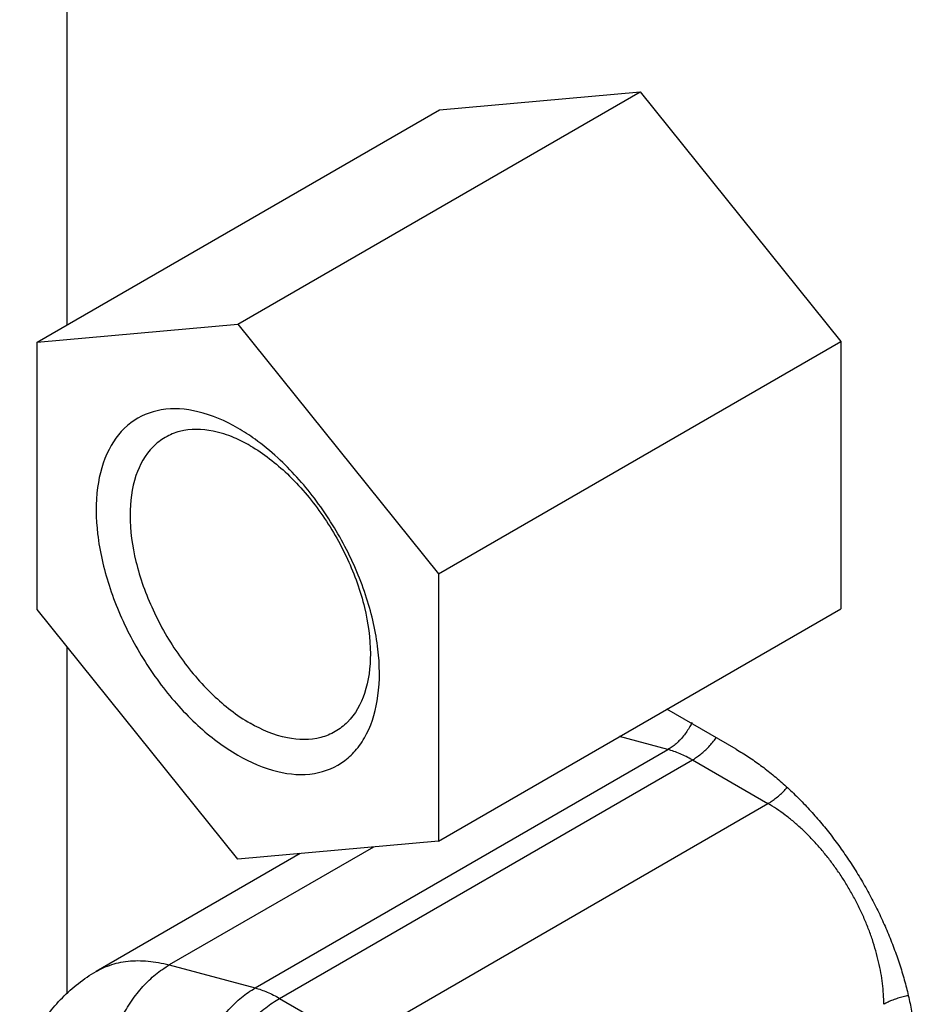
# Model space of a CAD drawing. Header units: inches. Extents: x 0 to 34, y 0 to 22.
# Tile 8 of 54: x 3.634 to 4.225, y 9.175 to 9.824. Entities that reach past the tile are written whole.
import ezdxf

# ---------------------------------------------------------------- set-up
doc = ezdxf.new("R2010")
doc.units = ezdxf.units.IN
doc.header["$LTSCALE"] = 1.87
doc.header["$MEASUREMENT"] = 0
doc.layers.get('0').update_dxf_attribs({"linetype": 'CONTINUOUS'})

msp = doc.modelspace()

# ---------------------------------------------------------------- linework, layer by layer
at = {"color": 7, "linetype": 'CONTINUOUS'}
for p, q in [((3.66509, 9.62306), (3.66509, 10.22717)), ((3.77752, 9.62343), (4.04269, 9.77654)), ((3.91046, 9.76473), (4.04269, 9.77654)), ((4.04269, 9.77654), (4.17492, 9.61204)), ((3.64529, 9.61163), (3.91046, 9.76473)), ((3.64529, 9.61163), (3.77752, 9.62343)), ((3.77752, 9.62343), (3.90975, 9.45894)), ((3.64529, 9.43533), (3.64529, 9.61163)), ((3.90975, 9.45894), (4.17492, 9.61204)), ((4.17492, 9.61204), (4.17492, 9.43574)), ((3.90975, 9.45894), (3.90975, 9.28264)), ((3.90975, 9.28264), (4.17492, 9.43574)), ((3.77752, 9.27083), (3.64529, 9.43533)), ((3.66509, 9.18202), (3.66509, 9.4107)), ((4.10596, 9.34326), (4.06035, 9.36959)), ((4.06102, 9.34305), (4.02916, 9.35158)), ((3.78898, 9.18593), (4.06102, 9.34305)), ((3.80508, 9.17908), (4.07712, 9.33619)), ((4.07712, 9.33619), (4.12695, 9.30742)), ((3.85491, 9.15031), (4.12695, 9.30742)), ((3.90975, 9.28264), (3.77752, 9.27083)), ((3.8187, 9.27451), (3.68416, 9.19681)), ((3.86688, 9.27881), (3.73235, 9.20111)), ((3.73235, 9.20111), (3.78898, 9.18593)), ((3.80508, 9.17908), (3.85491, 9.15031))]:
    msp.add_line(p, q, dxfattribs=at)
for points, knots in [([(3.77752, 9.55491), (3.76931, 9.55965), (3.75302, 9.5668), (3.72763, 9.56891), (3.70553, 9.55984), (3.69055, 9.54053), (3.68362, 9.51445), (3.68415, 9.48369), (3.69187, 9.45028), (3.70617, 9.41667), (3.72594, 9.38539), (3.74967, 9.35886), (3.76806, 9.34482), (3.77752, 9.33936)], [0, 0, 0, 0, 0.085697, 0.158612, 0.224311, 0.292577, 0.371546, 0.463985, 0.568181, 0.679701, 0.792732, 0.901245, 1, 1, 1, 1]), ([(3.76121, 9.55295), (3.75392, 9.55441), (3.74279, 9.55473), (3.73268, 9.5505), (3.72972, 9.54879)], [0, 0, 0, 0, 0.685696, 1, 1, 1, 1]), ([(3.72972, 9.54879), (3.72676, 9.54708), (3.71803, 9.54043), (3.70842, 9.52262), (3.70526, 9.49605), (3.70955, 9.46577), (3.72084, 9.43431), (3.73807, 9.40446), (3.75966, 9.37897), (3.77681, 9.36553), (3.78569, 9.3604)], [0, 0, 0, 0, 0.045374, 0.144463, 0.262509, 0.400452, 0.552634, 0.709882, 0.86203, 1, 1, 1, 1]), ([(3.78569, 9.54329), (3.79456, 9.53817), (3.81171, 9.52473), (3.8333, 9.49924), (3.85054, 9.46938), (3.86182, 9.43792), (3.86612, 9.40765), (3.86296, 9.38107), (3.85334, 9.36326), (3.84462, 9.35662), (3.84166, 9.35491)], [0, 0, 0, 0, 0.13797, 0.290118, 0.447366, 0.599548, 0.737491, 0.855537, 0.954626, 1, 1, 1, 1]), ([(3.85581, 9.34327), (3.85837, 9.34636), (3.86542, 9.35724), (3.87142, 9.37982), (3.87089, 9.41058), (3.86317, 9.44398), (3.84888, 9.4776), (3.8291, 9.50888), (3.81269, 9.52723), (3.80382, 9.53536)], [0, 0, 0, 0, 0.05589, 0.178379, 0.321762, 0.483382, 0.656362, 0.831684, 1, 1, 1, 1]), ([(3.84166, 9.35491), (3.8387, 9.3532), (3.82858, 9.34897), (3.80835, 9.34954), (3.79328, 9.35602), (3.78569, 9.3604)], [0, 0, 0, 0, 0.17296, 0.550295, 1, 1, 1, 1]), ([(4.07699, 9.3609), (4.07652, 9.35997), (4.07542, 9.35794), (4.07354, 9.35496), (4.07205, 9.35297), (4.07128, 9.35201)], [0, 0, 0, 0, 0.295399, 0.651659, 1, 1, 1, 1]), ([(4.07128, 9.35201), (4.07053, 9.35109), (4.06897, 9.34931), (4.06645, 9.3469), (4.06382, 9.3448), (4.06196, 9.34359), (4.06102, 9.34305)], [0, 0, 0, 0, 0.261775, 0.515881, 0.761985, 1, 1, 1, 1]), ([(4.07712, 9.33619), (4.07807, 9.33674), (4.07996, 9.33795), (4.0827, 9.34001), (4.08539, 9.34234), (4.0871, 9.34404), (4.08795, 9.34493)], [0, 0, 0, 0, 0.235255, 0.481055, 0.736386, 1, 1, 1, 1]), ([(4.08795, 9.34493), (4.08881, 9.34585), (4.0905, 9.34775), (4.09208, 9.34976), (4.09286, 9.3508), (4.09287, 9.35082)], [0, 0, 0, 0, 0.49186, 0.99328, 1, 1, 1, 1]), ([(3.77752, 9.33936), (3.78573, 9.33462), (3.80202, 9.32746), (3.82741, 9.32536), (3.84566, 9.33285), (3.85351, 9.3405), (3.85581, 9.34327)], [0, 0, 0, 0, 0.334045, 0.618262, 0.874354, 1, 1, 1, 1]), ([(4.07712, 9.33619), (4.07579, 9.33697), (4.07312, 9.33841), (4.06907, 9.34029), (4.06505, 9.34185), (4.06235, 9.34269), (4.06102, 9.34305)], [0, 0, 0, 0, 0.263528, 0.518069, 0.763536, 1, 1, 1, 1]), ([(4.10596, 9.34326), (4.10871, 9.34167), (4.1142, 9.33828), (4.12226, 9.33265), (4.13025, 9.32644), (4.13812, 9.31967), (4.14585, 9.31238), (4.15339, 9.30458), (4.16071, 9.29633), (4.16777, 9.28767), (4.17454, 9.27862), (4.181, 9.26923), (4.18711, 9.25955), (4.19284, 9.24963), (4.19817, 9.2395), (4.20307, 9.22921), (4.20751, 9.21882), (4.21149, 9.20837), (4.21497, 9.19791), (4.21795, 9.18748), (4.22041, 9.17715), (4.22234, 9.16695), (4.22372, 9.15692), (4.22456, 9.14712), (4.22475, 9.14067), (4.22475, 9.1375)], [0, 0, 0, 0, 0.038533, 0.078391, 0.119414, 0.16142, 0.204451, 0.248435, 0.293151, 0.338386, 0.384194, 0.430422, 0.476821, 0.523191, 0.56959, 0.615818, 0.661625, 0.706859, 0.751574, 0.795557, 0.838587, 0.880592, 0.921613, 0.961469, 1, 1, 1, 1]), ([(4.12695, 9.30742), (4.1279, 9.30797), (4.12979, 9.30917), (4.13253, 9.31123), (4.13522, 9.31357), (4.13757, 9.31591), (4.139, 9.31749), (4.1396, 9.31817)], [0, 0, 0, 0, 0.197085, 0.402879, 0.616562, 0.837131, 1, 1, 1, 1]), ([(4.20333, 9.17516), (4.20333, 9.17739), (4.20318, 9.18195), (4.20253, 9.18887), (4.20147, 9.19595), (4.19998, 9.20317), (4.19809, 9.21048), (4.19581, 9.21784), (4.19314, 9.2252), (4.1901, 9.23253), (4.18671, 9.23979), (4.18299, 9.24693), (4.17895, 9.25392), (4.17463, 9.26071), (4.17004, 9.26728), (4.16521, 9.27357), (4.16016, 9.27957), (4.15494, 9.28522), (4.14955, 9.29051), (4.14404, 9.29541), (4.13843, 9.29988), (4.13276, 9.3039), (4.12889, 9.3063), (4.12695, 9.30742)], [0, 0, 0, 0, 0.042269, 0.086043, 0.131218, 0.177668, 0.225251, 0.273809, 0.323182, 0.373209, 0.423722, 0.474524, 0.525412, 0.576191, 0.626682, 0.67671, 0.726098, 0.774669, 0.822256, 0.868709, 0.913891, 0.957686, 1, 1, 1, 1]), ([(3.68416, 9.19681), (3.68521, 9.19741), (3.68807, 9.19893), (3.69298, 9.20096), (3.69894, 9.20265), (3.7052, 9.20367), (3.71171, 9.20404), (3.71845, 9.20374), (3.72538, 9.20279), (3.73001, 9.20174), (3.73235, 9.20111)], [0, 0, 0, 0, 0.073222, 0.195654, 0.319898, 0.446992, 0.577855, 0.71326, 0.853824, 1, 1, 1, 1]), ([(3.63374, 9.12954), (3.63626, 9.13893), (3.64348, 9.15701), (3.66079, 9.18029), (3.67601, 9.1921), (3.68416, 9.19681)], [0, 0, 0, 0, 0.337865, 0.672023, 1, 1, 1, 1]), ([(3.6888, 9.12296), (3.68895, 9.12511), (3.68937, 9.12941), (3.69038, 9.13583), (3.69177, 9.14221), (3.69353, 9.1485), (3.69564, 9.15467), (3.6981, 9.16067), (3.70088, 9.16647), (3.70397, 9.17202), (3.70735, 9.17729), (3.71099, 9.18223), (3.71487, 9.18683), (3.71896, 9.19105), (3.72325, 9.19486), (3.72769, 9.19824), (3.73078, 9.20021), (3.73235, 9.20111)], [0, 0, 0, 0, 0.069506, 0.139549, 0.209903, 0.280336, 0.350616, 0.420513, 0.48979, 0.558224, 0.625615, 0.691793, 0.756605, 0.819918, 0.881625, 0.941661, 1, 1, 1, 1]), ([(3.74606, 9.1142), (3.74634, 9.11635), (3.74701, 9.12065), (3.7484, 9.12703), (3.75016, 9.13332), (3.75228, 9.13949), (3.75473, 9.14549), (3.75751, 9.15129), (3.7606, 9.15684), (3.76398, 9.16211), (3.76762, 9.16706), (3.7715, 9.17165), (3.7756, 9.17587), (3.77988, 9.17968), (3.78432, 9.18306), (3.78742, 9.18503), (3.78898, 9.18593)], [0, 0, 0, 0, 0.075275, 0.150883, 0.226576, 0.302104, 0.377219, 0.451671, 0.525217, 0.597645, 0.668767, 0.738421, 0.806461, 0.872777, 0.937299, 1, 1, 1, 1]), ([(3.78898, 9.18593), (3.79032, 9.18557), (3.79301, 9.18474), (3.79703, 9.18318), (3.80108, 9.18129), (3.80375, 9.17985), (3.80508, 9.17908)], [0, 0, 0, 0, 0.236464, 0.481931, 0.736472, 1, 1, 1, 1]), ([(3.75566, 9.11698), (3.75641, 9.11898), (3.75803, 9.12297), (3.76075, 9.12885), (3.76377, 9.13463), (3.76707, 9.14027), (3.77061, 9.14573), (3.77439, 9.15099), (3.77837, 9.15599), (3.78253, 9.16071), (3.78684, 9.16513), (3.79127, 9.1692), (3.79579, 9.1729), (3.80037, 9.17621), (3.80351, 9.17817), (3.80508, 9.17908)], [0, 0, 0, 0, 0.079416, 0.15969, 0.240473, 0.321409, 0.402128, 0.482262, 0.561463, 0.639404, 0.715773, 0.79027, 0.862623, 0.932598, 1, 1, 1, 1]), ([(4.21945, 9.18083), (4.21832, 9.18062), (4.21602, 9.18013), (4.21262, 9.17919), (4.20931, 9.17804), (4.20622, 9.17672), (4.20426, 9.1757), (4.20333, 9.17516)], [0, 0, 0, 0, 0.200805, 0.411423, 0.615459, 0.811923, 1, 1, 1, 1])]:
    msp.add_open_spline(points, degree=3, knots=knots, dxfattribs=at)
for points in [[(3.77506, 9.54861), (3.77061, 9.55049), (3.76598, 9.55199), (3.76121, 9.55295)], [(3.78885, 9.54757), (3.78519, 9.5502), (3.78142, 9.55266), (3.77752, 9.55491)], [(3.78569, 9.54329), (3.78226, 9.54527), (3.77872, 9.54707), (3.77506, 9.54861)], [(3.80382, 9.53536), (3.79907, 9.53971), (3.79408, 9.54382), (3.78885, 9.54757)]]:
    msp.add_open_spline(points, degree=3, dxfattribs=at)

doc.saveas('drawing.dxf')
